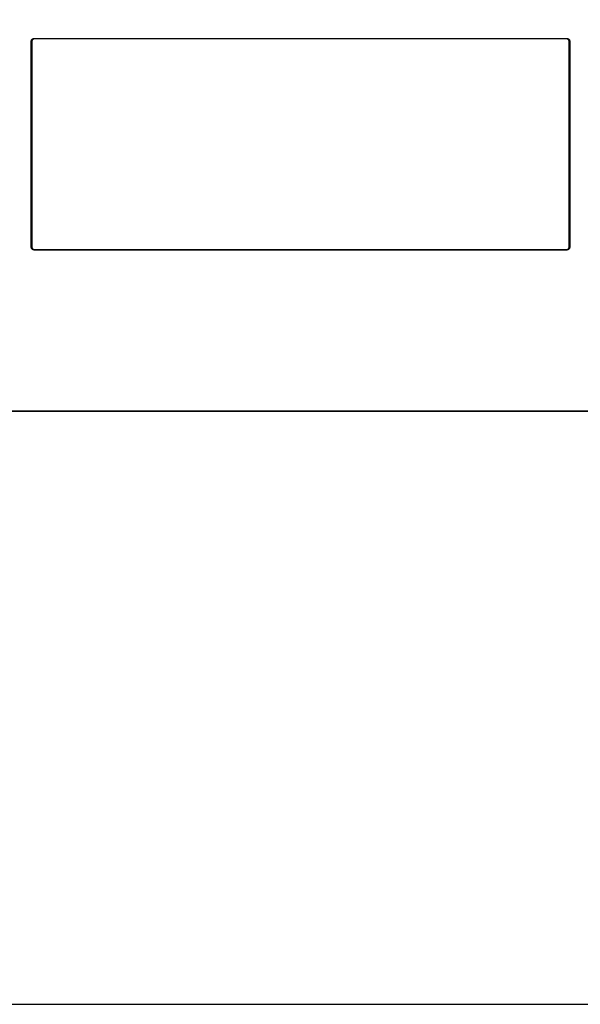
# Model space of a CAD drawing. Header units: millimetres. Extents: x -31695 to -21031, y -2517 to 7253.
# Tile 63 of 77: x -26563 to -23636, y -2517 to 2621. Entities that reach past the tile are written whole.
import ezdxf

# ---------------------------------------------------------------- set-up
doc = ezdxf.new("R2010")
doc.units = ezdxf.units.MM
doc.layers.add('2d', color=7, linetype='Continuous', true_color=0x000000)
doc.layers.add('layout', color=7, linetype='Continuous', true_color=0x717171)

msp = doc.modelspace()

# ---------------------------------------------------------------- linework, layer by layer
at = {"layer": '2d', "linetype": 'Continuous', "lineweight": -3}
for points, weights in [([(-26502.3, 2508.6), (-26502.3, 2523.7), (-26487.2, 2523.7)], [1, 0.707106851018, 0.999999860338]), ([(-26487.2, 2520.7), (-26499.3, 2520.7), (-26499.3, 2508.6)], [1, 0.70711265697, 1]), ([(-23706.1, 2523.7), (-23691, 2523.7), (-23691, 2508.6)], [0.999999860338, 0.707106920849, 0.999999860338]), ([(-23694, 2508.6), (-23694, 2520.7), (-23706.1, 2520.7)], [1, 0.707114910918, 1]), ([(-26487.2, 1419.3), (-26502.3, 1419.3), (-26502.3, 1434.3)], [1, 0.707106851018, 0.999999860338]), ([(-26499.3, 1434.3), (-26499.3, 1422.3), (-26487.2, 1422.3)], [1, 0.707106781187, 1]), ([(-23706.1, 1422.3), (-23694, 1422.3), (-23694, 1434.3)], [1, 0.707109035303, 1]), ([(-23691, 1434.3), (-23691, 1419.3), (-23706.1, 1419.3)], [0.999999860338, 0.707106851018, 1])]:
    msp.add_rational_spline(points, weights, degree=2, dxfattribs=at)
for points in [[(-26487.2, 2523.7), (-25096.7, 2523.7), (-23706.1, 2523.7)], [(-23706.1, 2520.7), (-25096.7, 2520.7), (-26487.2, 2520.7)], [(-26502.3, 1434.3), (-26502.3, 1971.5), (-26502.3, 2508.6)], [(-26499.3, 2508.6), (-26499.3, 1971.5), (-26499.3, 1434.3)], [(-23694, 1434.3), (-23694, 1971.5), (-23694, 2508.6)], [(-23691, 2508.6), (-23691, 1971.5), (-23691, 1434.3)], [(-26487.2, 1422.3), (-25096.7, 1422.3), (-23706.1, 1422.3)], [(-23706.1, 1419.3), (-25096.7, 1419.3), (-26487.2, 1419.3)]]:
    msp.add_open_spline(points, degree=2, dxfattribs=at)
at = {"layer": 'layout', "linetype": 'Continuous'}
for points in [[(-31694.9, 578.7), (-21031, 578.7), (-21031, 3674.9), (-31694.9, 3674.9)], [(-31694.9, -2517.5), (-21031, -2517.5), (-21031, 578.7), (-31694.9, 578.7)]]:
    msp.add_lwpolyline(points, close=True, dxfattribs=at)

doc.saveas('drawing.dxf')
